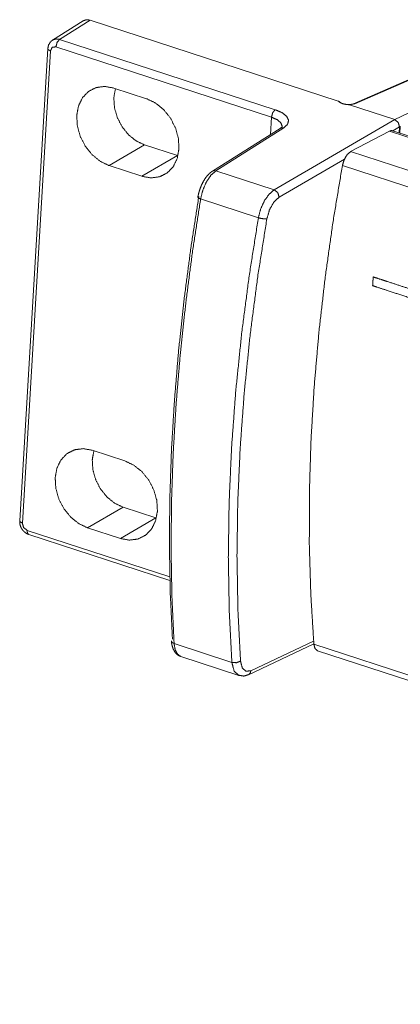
# Model space of a CAD drawing. Header units: millimetres. Extents: x 0 to 2122, y 0 to 1639.
# Tile 26 of 85: x 1190 to 1220, y 1253 to 1332. Entities that reach past the tile are written whole.
import ezdxf

# ---------------------------------------------------------------- set-up
doc = ezdxf.new("R2010")
doc.units = ezdxf.units.MM
doc.layers.add('1', color=7, linetype='Continuous', true_color=0xffffff)

msp = doc.modelspace()

# ---------------------------------------------------------------- linework, layer by layer
at = {"layer": '1', "color": 7, "linetype": 'Continuous', "lineweight": 13}
for p, q in [((1194.646, 1332.054), (1192.2, 1330.511)), ((1195.207, 1332.108), (1192.765, 1330.568)), ((1215.145, 1325.609), (1195.207, 1332.108)), ((1192.067, 1330.396), (1192.2, 1330.511)), ((1192.765, 1330.568), (1210.089, 1324.921)), ((1191.81, 1329.821), (1189.551, 1291.925)), ((1192.026, 1329.642), (1189.766, 1291.745)), ((1209.788, 1324.319), (1192.463, 1329.966)), ((1225.975, 1329.564), (1216.368, 1325.388)), ((1226.093, 1329.567), (1216.486, 1325.39)), ((1219.691, 1324.127), (1229.325, 1328.687)), ((1197.118, 1326.658), (1199.747, 1325.801)), ((1216.486, 1325.39), (1216.05, 1325.314)), ((1219.691, 1324.127), (1216.05, 1325.314)), ((1209.705, 1322.931), (1209.788, 1324.319)), ((1210.011, 1318.489), (1219.691, 1324.127)), ((1210.484, 1323.422), (1205.038, 1319.988)), ((1210.768, 1323.452), (1205.322, 1320.017)), ((1216.144, 1321.553), (1219.264, 1323.2)), ((1563.516, 1210.991), (1219.264, 1323.2)), ((1563.772, 1211.026), (1219.52, 1323.235)), ((1220.075, 1323.535), (1219.545, 1323.227)), ((1220.075, 1323.535), (1220.047, 1323.063)), ((1220.138, 1323.566), (1220.075, 1323.535)), ((1220.141, 1323.606), (1220.107, 1323.044)), ((1196.747, 1320.432), (1199.594, 1322.09)), ((1202.223, 1321.233), (1199.594, 1322.09)), ((1560.396, 1209.344), (1216.144, 1321.553)), ((1199.376, 1319.575), (1202.223, 1321.233)), ((1215.654, 1320.96), (1210.404, 1317.903)), ((1199.376, 1319.575), (1196.747, 1320.432)), ((1205.322, 1320.017), (1210.011, 1318.489)), ((1559.739, 1208.225), (1215.486, 1320.434)), ((1208.733, 1316.244), (1204.091, 1317.757)), ((1198.014, 1296.728), (1195.385, 1297.585)), ((1195.013, 1291.358), (1197.86, 1293.016)), ((1197.86, 1293.016), (1200.489, 1292.16)), ((1197.643, 1290.501), (1200.489, 1292.16)), ((1195.013, 1291.358), (1197.643, 1290.501)), ((1190.149, 1291.154), (1201.618, 1287.416)), ((1190.278, 1290.828), (1201.625, 1287.13)), ((1201.963, 1282.071), (1206.605, 1280.558)), ((1207.941, 1279.571), (1213.192, 1282.057)), ((1208.137, 1279.889), (1213.175, 1282.274)), ((1552.192, 1171.515), (1213.195, 1282.01)), ((1213.477, 1281.498), (1552.211, 1171.088)), ((1202.504, 1281.026), (1207.171, 1279.505))]:
    msp.add_line(p, q, dxfattribs=at)
for points, knots in [([(1194.646, 1332.054), (1194.911, 1332.143), (1195.207, 1332.108)], [0, 0, 0.483408, 1, 1]), ([(1192.024, 1330.356), (1191.872, 1330.109), (1191.81, 1329.821)], [0, 0, 0.496961, 1, 1]), ([(1192.2, 1330.511), (1192.466, 1330.601), (1192.765, 1330.568)], [0, 0, 0.482483, 1, 1]), ([(1192.463, 1329.966), (1192.562, 1330.326), (1192.765, 1330.568)], [0, 0, 0.542003, 1, 1]), ([(1192.026, 1329.642), (1191.864, 1329.723), (1191.81, 1329.822)], [0, 0, 0.617137, 1, 1]), ([(1192.463, 1329.966), (1192.165, 1329.926), (1192.026, 1329.642)], [0, 0, 0.4872, 1, 1]), ([(1196.747, 1320.432), (1196.03, 1320.773), (1195.375, 1321.304), (1194.826, 1321.987), (1194.42, 1322.777), (1194.186, 1323.619), (1194.139, 1324.456), (1194.282, 1325.23), (1194.606, 1325.89), (1195.088, 1326.39), (1195.697, 1326.697), (1196.389, 1326.788), (1197.118, 1326.658)], [0, 0, 0.084016, 0.173221, 0.265978, 0.359891, 0.452347, 0.541032, 0.624405, 0.70218, 0.775696, 0.847733, 0.92162, 1, 1]), ([(1199.594, 1322.09), (1198.917, 1322.412), (1198.298, 1322.911), (1197.779, 1323.554), (1197.393, 1324.298), (1197.168, 1325.092), (1197.118, 1325.882), (1197.247, 1326.616)], [0, 0, 0.134454, 0.277196, 0.425617, 0.575951, 0.72406, 0.866237, 1, 1]), ([(1199.747, 1325.801), (1200.464, 1325.46), (1201.119, 1324.929), (1201.668, 1324.246), (1202.074, 1323.456), (1202.308, 1322.614), (1202.355, 1321.778), (1202.212, 1321.003), (1201.888, 1320.343), (1201.406, 1319.843), (1200.798, 1319.536), (1200.105, 1319.445), (1199.376, 1319.575)], [0, 0, 0.084017, 0.173223, 0.265975, 0.35989, 0.452347, 0.541033, 0.624405, 0.702185, 0.775702, 0.84774, 0.921628, 1, 1]), ([(1216.05, 1325.314), (1216.046, 1325.315), (1216.042, 1325.316), (1216.038, 1325.317), (1216.033, 1325.318), (1216.025, 1325.319), (1216.016, 1325.32), (1215.998, 1325.322), (1215.98, 1325.324), (1215.962, 1325.326), (1215.925, 1325.329), (1215.907, 1325.33), (1215.871, 1325.334), (1215.836, 1325.338), (1215.8, 1325.342), (1215.765, 1325.347), (1215.697, 1325.358), (1215.63, 1325.372), (1215.613, 1325.376), (1215.597, 1325.38), (1215.581, 1325.384), (1215.565, 1325.388), (1215.533, 1325.397), (1215.503, 1325.406), (1215.446, 1325.427), (1215.392, 1325.449), (1215.367, 1325.461), (1215.343, 1325.473), (1215.32, 1325.486), (1215.298, 1325.499), (1215.277, 1325.512), (1215.257, 1325.526), (1215.238, 1325.54), (1215.22, 1325.554), (1215.212, 1325.561), (1215.195, 1325.576), (1215.186, 1325.583), (1215.177, 1325.59), (1215.168, 1325.597), (1215.163, 1325.6), (1215.157, 1325.603), (1215.154, 1325.605), (1215.151, 1325.607), (1215.148, 1325.608), (1215.144, 1325.609)], [0, 0, 0.004176, 0.008535, 0.012977, 0.01747, 0.026585, 0.035858, 0.054522, 0.073169, 0.091886, 0.129319, 0.14795, 0.185253, 0.222243, 0.258963, 0.295327, 0.367037, 0.437336, 0.454727, 0.471991, 0.489213, 0.506314, 0.539786, 0.572426, 0.635118, 0.694699, 0.72338, 0.751253, 0.778536, 0.804922, 0.830429, 0.855227, 0.879323, 0.902846, 0.914403, 0.937372, 0.948928, 0.96055, 0.972658, 0.978845, 0.985343, 0.988776, 0.992279, 0.996014, 1, 1]), ([(1215.144, 1325.609), (1215.176, 1325.598), (1215.207, 1325.583), (1215.238, 1325.567), (1215.268, 1325.548), (1215.283, 1325.538), (1215.297, 1325.528), (1215.312, 1325.517), (1215.326, 1325.506), (1215.354, 1325.483)], [0, 0, 0.1372, 0.275914, 0.417049, 0.560782, 0.633819, 0.707069, 0.780762, 0.854469, 1, 1]), ([(1215.587, 1325.387), (1215.564, 1325.391), (1215.542, 1325.397), (1215.475, 1325.418), (1215.42, 1325.443), (1215.384, 1325.463), (1215.361, 1325.477), (1215.358, 1325.48), (1215.356, 1325.481)], [0, 0, 0.093537, 0.182537, 0.46399, 0.702343, 0.866716, 0.974181, 0.990914, 1, 1]), ([(1216.368, 1325.388), (1216.328, 1325.373), (1216.278, 1325.36), (1216.215, 1325.348), (1216.142, 1325.339), (1216.05, 1325.333), (1215.953, 1325.333), (1215.845, 1325.34), (1215.739, 1325.353), (1215.661, 1325.368), (1215.587, 1325.387)], [0, 0, 0.053647, 0.118843, 0.200428, 0.2926, 0.408894, 0.531651, 0.668423, 0.802947, 0.903262, 1, 1]), ([(1216.486, 1325.39), (1216.425, 1325.4), (1216.368, 1325.388)], [0, 0, 0.514594, 1, 1]), ([(1209.788, 1324.319), (1209.886, 1324.679), (1210.089, 1324.921)], [0, 0, 0.541844, 1, 1]), ([(1210.089, 1324.921), (1210.643, 1324.68), (1211.013, 1324.383), (1211.162, 1324.06), (1211.078, 1323.739), (1210.768, 1323.452)], [0, 0, 0.276227, 0.492543, 0.655406, 0.806824, 1, 1]), ([(1210.647, 1323.608), (1210.535, 1323.876), (1210.239, 1324.121), (1209.788, 1324.319)], [0, 0, 0.248892, 0.578114, 1, 1]), ([(1220.075, 1323.535), (1219.974, 1323.899), (1219.691, 1324.127)], [0, 0, 0.508994, 1, 1]), ([(1210.648, 1323.569), (1210.597, 1323.508), (1210.548, 1323.47), (1210.484, 1323.422)], [0, 0, 0.358561, 0.637715, 1, 1]), ([(1210.484, 1323.422), (1210.617, 1323.468), (1210.768, 1323.452)], [0, 0, 0.481398, 1, 1]), ([(1219.264, 1323.2), (1219.397, 1323.245), (1219.52, 1323.235)], [0, 0, 0.53338, 1, 1]), ([(1215.486, 1320.435), (1215.63, 1320.907), (1215.865, 1321.307), (1216.144, 1321.553)], [0, 0, 0.37143, 0.720099, 1, 1]), ([(1205.038, 1319.988), (1204.894, 1319.884), (1204.757, 1319.763), (1204.531, 1319.504), (1204.33, 1319.198), (1204.154, 1318.848), (1204.011, 1318.474), (1203.931, 1318.189), (1203.87, 1317.897)], [0, 0, 0.072371, 0.146695, 0.286286, 0.435551, 0.595003, 0.758, 0.878527, 1, 1]), ([(1204.091, 1317.757), (1204.27, 1318.465), (1204.558, 1319.124), (1204.922, 1319.662), (1205.322, 1320.017)], [0, 0, 0.277293, 0.550421, 0.796838, 1, 1]), ([(1205.038, 1319.988), (1205.171, 1320.033), (1205.322, 1320.017)], [0, 0, 0.481496, 1, 1]), ([(1213.195, 1282.011), (1212.95, 1285.973), (1212.829, 1290.033), (1212.834, 1294.183), (1212.965, 1298.413), (1213.222, 1302.714), (1213.603, 1307.077), (1214.108, 1311.491), (1214.737, 1315.946), (1215.486, 1320.435)], [0, 0, 0.102862, 0.208119, 0.315645, 0.425298, 0.536933, 0.650391, 0.765506, 0.882101, 1, 1]), ([(1208.733, 1316.244), (1208.918, 1316.95), (1209.217, 1317.606), (1209.595, 1318.138), (1210.011, 1318.489)], [0, 0, 0.275728, 0.547855, 0.794599, 1, 1]), ([(1210.011, 1318.489), (1210.296, 1318.262), (1210.404, 1317.903)], [0, 0, 0.493126, 1, 1]), ([(1201.826, 1282.436), (1201.654, 1286.114), (1201.585, 1289.876), (1201.617, 1293.714), (1201.752, 1297.623), (1201.989, 1301.593), (1202.327, 1305.618), (1202.766, 1309.69), (1203.305, 1313.801), (1203.943, 1317.944)], [0, 0, 0.1033, 0.20886, 0.316561, 0.426274, 0.537862, 0.651181, 0.766082, 0.882407, 1, 1]), ([(1204.091, 1317.757), (1203.449, 1313.594), (1202.907, 1309.462), (1202.466, 1305.37), (1202.126, 1301.325), (1201.888, 1297.334), (1201.753, 1293.406), (1201.72, 1289.548), (1201.79, 1285.767), (1201.963, 1282.071)], [0, 0, 0.117591, 0.233915, 0.348817, 0.462135, 0.573723, 0.683437, 0.791137, 0.896701, 1, 1]), ([(1204.091, 1317.757), (1203.881, 1317.864), (1203.943, 1317.944)], [0, 0, 0.700256, 1, 1]), ([(1210.404, 1317.903), (1209.98, 1317.508), (1209.628, 1316.89), (1209.417, 1316.168)], [0, 0, 0.283318, 0.631844, 1, 1]), ([(1206.605, 1280.558), (1206.394, 1284.73), (1206.32, 1289.006), (1206.383, 1293.375), (1206.582, 1297.827), (1206.918, 1302.351), (1207.389, 1306.935), (1207.995, 1311.57), (1208.733, 1316.244)], [0, 0, 0.116597, 0.235949, 0.357896, 0.482261, 0.608858, 0.737488, 0.867941, 1, 1]), ([(1209.417, 1316.168), (1208.682, 1311.518), (1208.079, 1306.906), (1207.611, 1302.344), (1207.277, 1297.843), (1207.078, 1293.413), (1207.016, 1289.066), (1207.09, 1284.812), (1207.3, 1280.66)], [0, 0, 0.13206, 0.262514, 0.391143, 0.517739, 0.642107, 0.764052, 0.883403, 1, 1]), ([(1208.733, 1316.244), (1209.104, 1316.167), (1209.417, 1316.168)], [0, 0, 0.547122, 1, 1]), ([(1228.998, 1311.517), (1228.864, 1311.561), (1228.244, 1311.763), (1227.315, 1312.066), (1226.263, 1312.409), (1225.278, 1312.73), (1224.87, 1312.863), (1224.339, 1313.036), (1224.264, 1313.06), (1224.217, 1312.992), (1223.89, 1312.522), (1223.379, 1311.787), (1222.831, 1310.998), (1222.393, 1310.369), (1222.215, 1310.112), (1222.131, 1310.139), (1221.55, 1310.328), (1221.112, 1310.471), (1220.088, 1310.805), (1219.064, 1311.139), (1218.626, 1311.281), (1218.045, 1311.471), (1217.962, 1311.498), (1217.947, 1311.249), (1217.934, 1311.04), (1217.919, 1310.791), (1218.242, 1310.686), (1219.1, 1310.406), (1220.335, 1310.004), (1221.783, 1309.532), (1222.538, 1309.286), (1224.007, 1308.808), (1224.68, 1308.588), (1225.806, 1308.221), (1226.503, 1307.994), (1226.639, 1307.95), (1226.95, 1307.909), (1227.231, 1307.993), (1227.455, 1308.199), (1227.667, 1308.504), (1228.06, 1309.072), (1228.115, 1309.288), (1228.045, 1309.525), (1227.879, 1309.714), (1228.185, 1309.679), (1228.464, 1309.765), (1228.678, 1309.958), (1228.873, 1310.238), (1229.086, 1310.547), (1229.271, 1310.814), (1229.33, 1311.074), (1229.226, 1311.344), (1228.998, 1311.517)], [0, 0, 0.004972, 0.027916, 0.062358, 0.101319, 0.137803, 0.152928, 0.172591, 0.175376, 0.178322, 0.19847, 0.23002, 0.263852, 0.290842, 0.301867, 0.304967, 0.326487, 0.342717, 0.380648, 0.41858, 0.434808, 0.456327, 0.459426, 0.468203, 0.475584, 0.48436, 0.496291, 0.528105, 0.573835, 0.62751, 0.655462, 0.709872, 0.734834, 0.776548, 0.802339, 0.8074, 0.818453, 0.828778, 0.839506, 0.852585, 0.876933, 0.884781, 0.893488, 0.902335, 0.913199, 0.923483, 0.933643, 0.945657, 0.958881, 0.970306, 0.979723, 0.989898, 1, 1]), ([(1195.385, 1297.585), (1194.655, 1297.715), (1193.963, 1297.623), (1193.355, 1297.317), (1192.873, 1296.817), (1192.549, 1296.157), (1192.406, 1295.382), (1192.453, 1294.545), (1192.687, 1293.704), (1193.092, 1292.914), (1193.642, 1292.231), (1194.297, 1291.7), (1195.013, 1291.358)], [0, 0, 0.07838, 0.152267, 0.224304, 0.29782, 0.375602, 0.458967, 0.547652, 0.640116, 0.734021, 0.826778, 0.915988, 1, 1]), ([(1195.514, 1297.543), (1195.385, 1296.809), (1195.435, 1296.018), (1195.66, 1295.225), (1196.045, 1294.481), (1196.565, 1293.838), (1197.184, 1293.338), (1197.86, 1293.016)], [0, 0, 0.133764, 0.275941, 0.424054, 0.574382, 0.722803, 0.865546, 1, 1]), ([(1197.643, 1290.501), (1198.372, 1290.372), (1199.064, 1290.463), (1199.672, 1290.769), (1200.155, 1291.27), (1200.478, 1291.929), (1200.622, 1292.704), (1200.574, 1293.541), (1200.34, 1294.383), (1199.935, 1295.172), (1199.386, 1295.856), (1198.73, 1296.386), (1198.014, 1296.728)], [0, 0, 0.078372, 0.15226, 0.224294, 0.297817, 0.375596, 0.458969, 0.547654, 0.640111, 0.734025, 0.826778, 0.915983, 1, 1]), ([(1189.551, 1291.925), (1189.605, 1291.827), (1189.766, 1291.745)], [0, 0, 0.382891, 1, 1]), ([(1189.551, 1291.925), (1189.555, 1291.757), (1189.584, 1291.594), (1189.646, 1291.417), (1189.737, 1291.251), (1189.861, 1291.095), (1190.009, 1290.966), (1190.137, 1290.888), (1190.278, 1290.828)], [0, 0, 0.119168, 0.236724, 0.369559, 0.503898, 0.645471, 0.78463, 0.891648, 1, 1]), ([(1189.766, 1291.745), (1189.867, 1291.382), (1190.149, 1291.154)], [0, 0, 0.509022, 1, 1]), ([(1190.278, 1290.828), (1190.176, 1290.938), (1190.149, 1291.154)], [0, 0, 0.407148, 1, 1]), ([(1201.747, 1282.276), (1201.765, 1282.088), (1201.799, 1281.91), (1201.89, 1281.632), (1202.028, 1281.382), (1202.176, 1281.208), (1202.361, 1281.087), (1202.432, 1281.064), (1202.507, 1281.05)], [0, 0, 0.122117, 0.239279, 0.427833, 0.612662, 0.760229, 0.902921, 0.950782, 1, 1]), ([(1201.751, 1282.25), (1201.821, 1282.147), (1201.963, 1282.071)], [0, 0, 0.435319, 1, 1]), ([(1202.504, 1281.026), (1202.236, 1281.216), (1202.05, 1281.575), (1201.963, 1282.071)], [0, 0, 0.26559, 0.592477, 1, 1]), ([(1213.477, 1281.498), (1213.286, 1281.671), (1213.195, 1282.011)], [0, 0, 0.423791, 1, 1]), ([(1206.605, 1280.558), (1206.979, 1280.532), (1207.3, 1280.66)], [0, 0, 0.520119, 1, 1]), ([(1207.168, 1279.506), (1206.782, 1279.862), (1206.605, 1280.558)], [0, 0, 0.42258, 1, 1]), ([(1207.3, 1280.66), (1207.436, 1280.122), (1207.735, 1279.847), (1208.137, 1279.889)], [0, 0, 0.40635, 0.703619, 1, 1]), ([(1207.174, 1279.528), (1207.557, 1279.458), (1207.941, 1279.571)], [0, 0, 0.493417, 1, 1]), ([(1207.94, 1279.571), (1208.077, 1279.695), (1208.137, 1279.889)], [0, 0, 0.474623, 1, 1])]:
    msp.add_open_spline(points, degree=1, knots=knots, dxfattribs=at)

doc.saveas('drawing.dxf')
